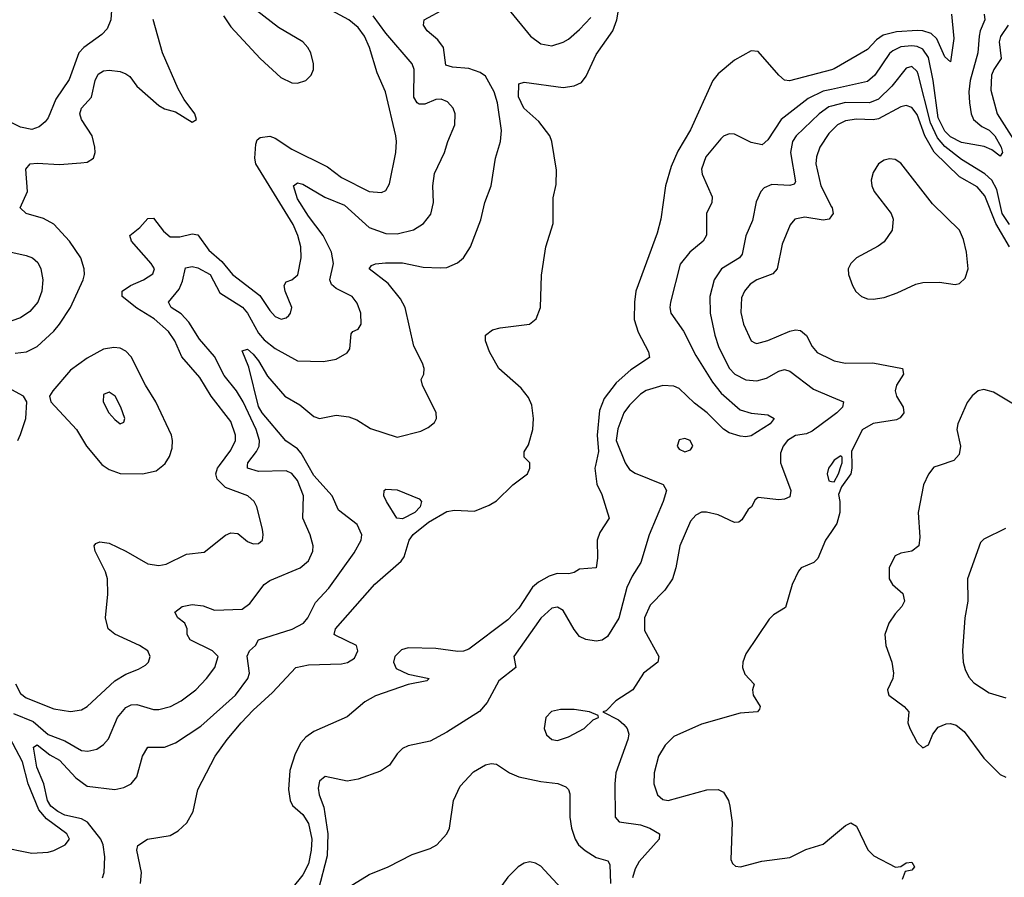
# Model space of a CAD drawing. Header units: inches. Extents: x 1954678 to 2060271, y 904822 to 1016299.
# Tile 147 of 256: x 1967067 to 1970624, y 958513 to 961610. Entities that reach past the tile are written whole.
import ezdxf

# ---------------------------------------------------------------- set-up
doc = ezdxf.new("R2010")
doc.units = ezdxf.units.IN
doc.header["$MEASUREMENT"] = 0
for name, color, linetype in [('B9965', 7, 'Continuous'), ('B9966', 7, 'Continuous'), ('B9975', 7, 'Continuous'), ('B9976', 7, 'Continuous')]:
    doc.layers.add(name, color=color, linetype=linetype)

msp = doc.modelspace()

# ---------------------------------------------------------------- linework, layer by layer
at = {"layer": 'B9965', "color": 5}
for points, elevation in [([(1967043.8, 959103.8), (1967115.2, 959075.2), (1967170, 959028.4), (1967230, 959004.9), (1967290, 958970.8), (1967312.5, 958967.5), (1967345, 958975), (1967370, 958992.4), (1967387.2, 959012.8), (1967420.4, 959090), (1967450, 959125.9), (1967470, 959135.8), (1967490, 959136.6), (1967550, 959118.8), (1967570, 959118.8), (1967611.2, 959130), (1967650, 959150.2), (1967703.5, 959190), (1967741.6, 959230), (1967771.4, 959270), (1967783.4, 959310), (1967763.5, 959330), (1967682.7, 959370), (1967672.2, 959390), (1967672.1, 959410), (1967663.5, 959430), (1967638.4, 959450), (1967627.3, 959470), (1967653.6, 959490), (1967690, 959497.8), (1967730, 959492.5), (1967770, 959476.8), (1967870, 959481.5), (1967898.2, 959501.8), (1967950, 959569.5), (1967970, 959584.4), (1968080.3, 959630), (1968110, 959655.6), (1968125.8, 959690), (1968127.3, 959710), (1968116.5, 959750), (1968089.4, 959809.4), (1968092.1, 959890), (1968070, 959945.5), (1968050, 959970.5), (1968030, 959980.9), (1967930, 959978.5), (1967889.8, 959990), (1967890.2, 960000)], 460), ([(1967051.2, 959211.2), (1967070, 959176.5), (1967090, 959160.4), (1967190, 959120.4), (1967250, 959111.5), (1967290, 959117.6), (1967310, 959129.4), (1967410, 959222.1), (1967450, 959246), (1967496.2, 959263.8), (1967521.1, 959278.9), (1967532.6, 959290), (1967537.7, 959310), (1967530, 959330.5), (1967499.7, 959350), (1967410.5, 959390.5), (1967386, 959410), (1967376.5, 959450), (1967385.4, 959534.6), (1967384.3, 959590), (1967376.2, 959616.2), (1967339.1, 959690), (1967336, 959710), (1967341.9, 959718.1), (1967356.1, 959723.9), (1967390, 959718.9), (1967450.6, 959690.6), (1967530, 959645.2), (1967570, 959638.8), (1967596.3, 959643.7), (1967670, 959679.5), (1967732.7, 959687.3), (1967810, 959748.8), (1967830, 959756.9), (1967854.7, 959754.7), (1967890, 959724.9), (1967910, 959717.1), (1967930, 959718), (1967943.7, 959730), (1967947, 959750), (1967943.6, 959770), (1967924, 959850), (1967914, 959870), (1967891.3, 959890), (1967810, 959920.9), (1967780.7, 959950), (1967775.7, 959970), (1967781.7, 959990), (1967789.1, 960000)], 480), ([(1967365.8, 958510), (1967372.1, 958530), (1967373.9, 958586.1), (1967368.5, 958630), (1967359.5, 958650), (1967311.5, 958711.5), (1967290, 958723.5), (1967230, 958737.2), (1967204.3, 958750), (1967179.7, 958770), (1967167.5, 958790), (1967154.2, 958850), (1967128.1, 958910), (1967117, 958983), (1967130, 958991), (1967175.1, 958955.1), (1967210, 958935.3), (1967270, 958871.8), (1967310, 958842.2), (1967410, 958829.5), (1967442.6, 958837.4), (1967469.7, 958850), (1967490, 958874.9), (1967510, 958950.5), (1967530, 958982.7), (1967590, 958982.7), (1967630, 958997.8), (1967721.1, 959058.9), (1967846.4, 959170), (1967891.2, 959230), (1967896.5, 959250), (1967889.1, 959310.9), (1967897.3, 959330), (1967918.3, 959350), (1967929.6, 959370), (1968051.4, 959408.6), (1968092.7, 959430), (1968108.4, 959450), (1968135.5, 959504.5), (1968183.6, 959556.4), (1968275.7, 959684.3), (1968300.4, 959730), (1968303.2, 959750), (1968286.4, 959786.4), (1968218.6, 959838.6), (1968196.2, 959890), (1968130, 959963.6), (1968109.2, 960000)], 440), ([(1967368.4, 960000), (1967390, 959985.6), (1967430, 959971.3), (1967510, 959969.4), (1967559.6, 959980.4), (1967583.6, 960000)], 520), ([(1967503.7, 958490), (1967507, 958530), (1967489.7, 958610), (1967493.2, 958626.8), (1967528, 958650), (1967610, 958664), (1967639.4, 958680.6), (1967670.5, 958709.5), (1967693.6, 958750), (1967709.8, 958830.2), (1967773.5, 958950), (1967816.3, 959010), (1967866.8, 959070), (1967910, 959116.4), (1967980.6, 959179.4), (1968064.2, 959270), (1968110, 959280.1), (1968230, 959283.5), (1968251.2, 959288.8), (1968275.9, 959304.1), (1968288.8, 959330), (1968283.5, 959350), (1968206.5, 959386.5), (1968202.7, 959390), (1968208, 959410), (1968350, 959571.8), (1968445.1, 959654.9), (1968456, 959670), (1968473.4, 959730), (1968489, 959751), (1968544.3, 959795.7), (1968610, 959833.4), (1968638.2, 959838.2), (1968710, 959834.6), (1968763, 959857), (1968790, 959872.4), (1968848, 959930), (1968902, 959970), (1968909.7, 959990), (1968909.7, 960000)], 420), ([(1969147.1, 960000), (1969144.8, 959990), (1969152.1, 959932.1), (1969170, 959894.9), (1969196.5, 959810), (1969162.7, 959757.3), (1969152.7, 959730), (1969154.9, 959665.1), (1969150.2, 959629.8), (1969090, 959625.7), (1969070, 959613.7), (1969051, 959609), (1969009.2, 959609.2), (1968980, 959600), (1968941.2, 959578.8), (1968920, 959560), (1968870, 959485), (1968830, 959442.1), (1968690, 959336.5), (1968670.7, 959329.3), (1968650, 959328.4), (1968570, 959339.3), (1968470, 959340.8), (1968446, 959334), (1968422.3, 959310), (1968417.7, 959290), (1968427.2, 959267.2), (1968470, 959246), (1968546, 959230), (1968538, 959222), (1968470, 959208.6), (1968352.5, 959167.5), (1968313.7, 959146.3), (1968250, 959091.6), (1968130, 959039.1), (1968101.1, 959018.9), (1968082.2, 958997.8), (1968061.9, 958958.1), (1968042.3, 958897.7), (1968037.4, 958830), (1968043.6, 958790), (1968052.2, 958772.2), (1968090, 958739.5), (1968110, 958707.2), (1968122, 958650), (1968120.3, 958610), (1968110, 958561), (1968090, 958521.8), (1968050, 958471.8)], 420), ([(1969260.6, 960000), (1969270, 959985.1), (1969290, 959972.3), (1969391.5, 959931.5), (1969403.2, 959910), (1969391.2, 959870), (1969341.3, 959750), (1969310.9, 959650), (1969279.7, 959600.3), (1969261, 959559), (1969231.2, 959448.8), (1969190, 959382), (1969171.2, 959368.8), (1969150, 959365.7), (1969111.8, 959371.8), (1969090, 959381.7), (1969070, 959407.1), (1969030, 959475.8), (1969010, 959487.9), (1968990, 959484.6), (1968950, 959449), (1968851.9, 959310), (1968858.9, 959270), (1968798.4, 959221.6), (1968756.3, 959143.7), (1968728.4, 959111.6), (1968610, 959036.5), (1968550, 959004.5), (1968470, 958986.9), (1968450, 958978), (1968430, 958958.4), (1968402.3, 958917.7), (1968370, 958896.4), (1968290, 958867.3), (1968250, 958859.2), (1968170, 958876.9), (1968150, 958859.3), (1968145.1, 958834.9), (1968149.3, 958810), (1968165.8, 958765.8), (1968180.3, 958670), (1968177.1, 958590), (1968145.1, 958465.1)], 440), ([(1969819.5, 960000), (1969852.6, 959910), (1969850, 959886.9), (1969830, 959878.2), (1969810, 959876.2), (1969735.3, 959884.7), (1969724, 959876), (1969711, 959850), (1969698.8, 959841.2), (1969676.3, 959803.7), (1969664.7, 959795.3), (1969650, 959794.3), (1969590, 959821.1), (1969548.4, 959831.6), (1969530, 959831.6), (1969510, 959821), (1969490, 959798.3), (1969451.7, 959710), (1969437.8, 959630), (1969425.8, 959590), (1969397.5, 959550), (1969344.6, 959495.4), (1969324.4, 959450), (1969324.5, 959404.5), (1969375.8, 959310), (1969372.2, 959290), (1969320.4, 959250), (1969282, 959190), (1969221, 959150), (1969186, 959114), (1969174, 959110), (1969230, 959080.7), (1969250, 959064.4), (1969262, 959050), (1969267.8, 959030), (1969264.5, 959010), (1969221.1, 958890), (1969217.1, 958850), (1969218.4, 958730), (1969233.1, 958713.1), (1969310, 958701.7), (1969343.6, 958690), (1969378.3, 958670), (1969377.6, 958650), (1969304.7, 958570), (1969290, 958542.6), (1969280.7, 958510)], 460), ([(1969996.3, 960000), (1969989.3, 959990), (1969983.9, 959970), (1969990, 959944), (1970000, 959942.5)], 480), ([(1970000, 959761.7), (1969978.5, 959730), (1969950, 959663.5), (1969935.6, 959650), (1969890.1, 959629.9), (1969881.2, 959618.8), (1969857.9, 959570), (1969833.4, 959486.6), (1969790, 959460.8), (1969775.1, 959444.9), (1969690, 959319.5), (1969679.2, 959290), (1969678, 959270), (1969686.8, 959246.8), (1969720.7, 959210), (1969714.9, 959190), (1969716.4, 959170), (1969742, 959130), (1969739.9, 959120.1), (1969732, 959110), (1969670, 959105.1), (1969530, 959065.3), (1969430, 959021.4), (1969399.3, 958990), (1969375, 958950), (1969359, 958890), (1969358.5, 958850), (1969371.7, 958810), (1969390, 958794), (1969410, 958790.2), (1969550, 958828.5), (1969590, 958830.2), (1969610, 958819.5), (1969628, 958790), (1969633.2, 958770), (1969641.3, 958710), (1969636.3, 958576.3), (1969642, 958562), (1969653.2, 958553.2), (1969670.6, 958550.6), (1969748.7, 958571.3), (1969850, 958584.6), (1969907.3, 958612.7), (1969970, 958631.6), (1970000, 958657.3)], 480), ([(1966990, 958624.3), (1967110, 958599.5), (1967170, 958603.2), (1967190.5, 958609.5), (1967231.5, 958630), (1967246.3, 958650), (1967236.9, 958670), (1967163.3, 958723.3), (1967136.2, 958756.2), (1967097.4, 958850), (1967076.9, 958930), (1967019.2, 959039.2)], 460), ([(1968210, 958448.6), (1968330, 958522.1), (1968398.5, 958550), (1968485.1, 958594.9), (1968550, 958617), (1968573.4, 958630), (1968610, 958669.4), (1968620.1, 958690), (1968634.3, 958790), (1968658.7, 958841.3), (1968706, 958894), (1968750, 958919.1), (1968770, 958923.2), (1968790, 958920.9), (1968836.9, 958890), (1968870, 958875.5), (1968950, 958858.6), (1969011.1, 958851.1), (1969039.7, 958839.7), (1969050.1, 958830.1), (1969054.1, 958814.1), (1969054.3, 958730), (1969060.6, 958690), (1969073.3, 958650), (1969086.4, 958630), (1969109.6, 958609.6), (1969150, 958583.9), (1969191.6, 958571.6), (1969199, 958559), (1969201.8, 958490)], 440), ([(1969037.9, 958457.9), (1968950, 958552.4), (1968930, 958563.8), (1968910, 958568.4), (1968890, 958563.2), (1968868.2, 958550), (1968830, 958512.7), (1968761.8, 958418.2)], 440)]:
    msp.add_lwpolyline(points, dxfattribs=dict(at, elevation=elevation))
for points, elevation in [([(1968450, 959807), (1968429.7, 959810), (1968392, 959870), (1968382, 959890), (1968384, 959910), (1968390, 959914.8), (1968430, 959912.4), (1968510, 959879.3), (1968518.4, 959870), (1968514.3, 959850), (1968494.6, 959830)], 420), ([(1969021.1, 959118.9), (1968988.5, 959111.5), (1968967.7, 959090), (1968962, 959050), (1968970, 959026.8), (1968990, 959010.7), (1969010, 959006.7), (1969050, 959019.5), (1969106, 959050), (1969139, 959081), (1969158, 959090), (1969156.4, 959096.4), (1969126, 959110), (1969070, 959118.4)], 460)]:
    msp.add_lwpolyline(points, close=True, dxfattribs=dict(at, elevation=elevation))
at = {"layer": 'B9966', "color": 5}
msp.add_line((1970000, 960005.2, 480), (1969996.3, 960000, 480), dxfattribs=at)
for points, elevation in [([(1967402.4, 961697.6), (1967396.5, 961610), (1967382.5, 961577.5), (1967363.9, 961556.1), (1967298, 961510), (1967279.9, 961490), (1967245.4, 961394.6), (1967197.1, 961322.9), (1967170, 961255.8), (1967158.8, 961241.2), (1967136.7, 961223.3), (1967110, 961213.7), (1967070, 961221.5), (1967006, 961254)], 540), ([(1967789.1, 960000), (1967830, 960055.3), (1967846, 960090), (1967846.4, 960110), (1967830, 960158.4), (1967758.8, 960250), (1967717.3, 960317.3), (1967652.1, 960392.1), (1967627.2, 960450), (1967604, 960484), (1967552.8, 960530), (1967490, 960567.6), (1967437, 960610), (1967437.3, 960630), (1967466.6, 960650), (1967513.5, 960670), (1967548.2, 960691.8), (1967553.6, 960710), (1967542.3, 960730), (1967470.8, 960810), (1967464.5, 960830), (1967501.1, 960858.9), (1967530, 960892), (1967550, 960892.9), (1967585.9, 960845.9), (1967610, 960826.1), (1967645.2, 960825.2), (1967690, 960836.4), (1967710, 960833), (1967750, 960778), (1967796.5, 960736.5), (1967835.9, 960690), (1967934.2, 960614.2), (1967970, 960559.7), (1967990, 960538), (1968011.2, 960528.8), (1968030, 960532.7), (1968038.6, 960541.4), (1968045.3, 960550), (1968049.8, 960570), (1968025.7, 960630), (1968022, 960650), (1968030, 960663.1), (1968050, 960670.2), (1968071.1, 960688.9), (1968083.4, 960750), (1968082.9, 960790), (1968072, 960830), (1968054.5, 960870), (1967920.1, 961090), (1967916.3, 961110), (1967919.5, 961160.5), (1967924.3, 961175.7), (1967935.4, 961184.6), (1967970, 961189.7), (1967990, 961182.4), (1968050, 961142.2), (1968178.4, 961078.4), (1968230, 961040.4), (1968330, 960989.4), (1968374, 960986), (1968390, 960993.7), (1968402.8, 961017.2), (1968425.4, 961130), (1968428.5, 961170), (1968425.4, 961190), (1968388.7, 961350), (1968358.3, 961418.3), (1968330.4, 961510), (1968312.1, 961550), (1968290, 961582), (1968255.7, 961610), (1968070, 961710.8)], 480), ([(1968109.2, 960000), (1968084, 960044), (1968070, 960060.2), (1968028.6, 960088.6), (1967943, 960190), (1967930, 960213.3), (1967895, 960355), (1967870, 960414), (1967890, 960419.5), (1967910, 960402.3), (1967930, 960377.3), (1967962.3, 960322.3), (1968025, 960250), (1968078.6, 960218.6), (1968130, 960176.8), (1968150, 960169.6), (1968210, 960182), (1968256.1, 960176.1), (1968285, 960165), (1968334.1, 960134.1), (1968430, 960102.6), (1968515.8, 960124.2), (1968543, 960137), (1968565.1, 960154.9), (1968572.7, 960170), (1968571.6, 960190), (1968522, 960290), (1968517.6, 960310), (1968527, 960330), (1968527.6, 960350), (1968522, 960370), (1968491.2, 960431.2), (1968459.1, 960570), (1968442.3, 960602.3), (1968397.6, 960657.6), (1968329.7, 960710.3), (1968338, 960722), (1968352.3, 960727.7), (1968387.9, 960732.1), (1968450, 960731.9), (1968524.1, 960715.9), (1968586.3, 960713.7), (1968610, 960715.6), (1968648.7, 960731.3), (1968669.8, 960750.2), (1968695.4, 960790), (1968732.5, 960887.5), (1968747.7, 960950), (1968770.8, 961010), (1968786.5, 961110), (1968803.5, 961170), (1968807.5, 961210), (1968793.6, 961310), (1968781.5, 961350), (1968750, 961405.8), (1968730, 961419.9), (1968690, 961433.3), (1968630, 961438), (1968606.3, 961446.3), (1968598, 961510), (1968577.3, 961537.3), (1968539.2, 961570), (1968525.4, 961590), (1968528, 961610), (1968603.9, 961650)], 440), ([(1968909.7, 960000), (1968909.6, 960009.6), (1968889.3, 960030), (1968889.4, 960049.4), (1968905.5, 960074.5), (1968920.3, 960130), (1968923.2, 960170), (1968917.2, 960217.2), (1968905, 960245), (1968878.9, 960278.9), (1968798, 960350), (1968764.5, 960410), (1968749.4, 960450.6), (1968749.5, 960470.5), (1968775.3, 960490), (1968802.7, 960497.3), (1968908.7, 960510), (1968933.3, 960530), (1968948.5, 960570), (1968952.7, 960687.3), (1968968.1, 960790), (1968994.3, 960874.3), (1968993.9, 960966.1), (1969005.6, 961014.4), (1969006.8, 961066.8), (1968989.8, 961170), (1968982.4, 961190), (1968942, 961242), (1968887.9, 961290), (1968868.8, 961331.2), (1968870, 961378), (1968890, 961384), (1969030, 961365.5), (1969070, 961371.4), (1969096.9, 961383.1), (1969114, 961406), (1969150, 961484.2), (1969210.4, 961569.6), (1969223.8, 961610), (1969233.6, 961666.4)], 420), ([(1968830.1, 961650), (1968912.9, 961550), (1968950, 961523), (1968990, 961515.8), (1969030, 961528.4), (1969050, 961539.8), (1969090, 961574.6), (1969130, 961618.4)], 440), ([(1967050, 960405.1), (1967091.2, 960410), (1967130, 960429.5), (1967190, 960485.5), (1967211.1, 960510), (1967250, 960570.2), (1967295.8, 960670), (1967300.4, 960690), (1967299.4, 960710), (1967287.1, 960750), (1967246.6, 960810), (1967190, 960871.7), (1967152.4, 960892.4), (1967090.5, 960910.5), (1967068.8, 960930), (1967095, 960990), (1967088.4, 961070), (1967104.4, 961090), (1967130, 961092.3), (1967210, 961086.9), (1967287.3, 961092.7), (1967310, 961095.2), (1967333.7, 961110), (1967339.3, 961130), (1967338.5, 961150), (1967329, 961190), (1967289.9, 961249.9), (1967283.8, 961270), (1967290.6, 961290), (1967326.6, 961330), (1967339.9, 961390), (1967350, 961413.5), (1967370, 961425), (1967390, 961427.8), (1967430, 961422.5), (1967450, 961414.8), (1967464.6, 961404.6), (1967490.2, 961370), (1967570, 961300.4), (1967590, 961288.2), (1967630, 961277.1), (1967690, 961240.5), (1967705.2, 961250), (1967699.6, 961270), (1967661.5, 961321.5), (1967639.8, 961359.8), (1967583.2, 961490), (1967549, 961611)], 520), ([(1967890.2, 960000), (1967890.5, 960010), (1967922.9, 960050), (1967932.1, 960070), (1967933.3, 960090), (1967920.6, 960130), (1967874.7, 960230), (1967850, 960269.9), (1967805.2, 960325.2), (1967770, 960393.1), (1967716.2, 960456.2), (1967677.4, 960517.4), (1967650, 960547.2), (1967613.5, 960570), (1967604.2, 960590), (1967643, 960637), (1967654.8, 960665.2), (1967666.1, 960713.9), (1967690, 960718.6), (1967710, 960713.2), (1967755.4, 960690), (1967790, 960623.5), (1967872.1, 960572.1), (1967890.1, 960550), (1967930, 960477.5), (1967950, 960453.7), (1967990, 960421.9), (1968070, 960377.9), (1968164.5, 960375.5), (1968210, 960384), (1968250, 960407.2), (1968259.2, 960420.8), (1968264.1, 960475.9), (1968270, 960483.8), (1968290, 960492.7), (1968301.1, 960510), (1968299.3, 960550), (1968285.9, 960585.9), (1968268.6, 960610), (1968210, 960638.6), (1968193.1, 960653.1), (1968187.8, 960670), (1968200.8, 960730), (1968193.2, 960770), (1968162.7, 960830), (1968110, 960899.9), (1968070, 960962.9), (1968056, 961010), (1968070, 961021.2), (1968090, 961016.3), (1968168.7, 960968.7), (1968240, 960940), (1968330, 960859.8), (1968390, 960838.3), (1968430, 960836.8), (1968489.4, 960850.6), (1968526.1, 960873.9), (1968552.2, 960907.8), (1968562.2, 960950), (1968559.8, 961010), (1968565.5, 961054.5), (1968601.1, 961130), (1968613.1, 961170), (1968639.3, 961230), (1968640.3, 961270), (1968633.1, 961290), (1968612.8, 961312.8), (1968590, 961322.9), (1968570, 961321.4), (1968530, 961304.7), (1968510, 961305.2), (1968503.1, 961310), (1968490.4, 961330.4), (1968492.2, 961430), (1968484.8, 961450), (1968390, 961561.3), (1968343.4, 961623.4)], 460), ([(1967803.6, 961623.6), (1967830, 961584.4), (1967935.6, 961470), (1968010, 961401.1), (1968050, 961382.3), (1968070, 961380.7), (1968100.7, 961390), (1968120.4, 961410), (1968127.8, 961430), (1968128.1, 961450), (1968118.6, 961490), (1968108, 961510), (1968089.8, 961530), (1968002.1, 961582.1), (1967922.8, 961642.8)], 520), ([(1970000, 961429.3), (1969848.8, 961388.8), (1969830, 961391.6), (1969810, 961409.6), (1969734.6, 961494.6), (1969710, 961498), (1969650, 961464), (1969590, 961414.3), (1969570.7, 961390), (1969490, 961212.2), (1969444.6, 961135.4), (1969420.1, 961079.9), (1969399.6, 961010), (1969383.2, 960890), (1969370, 960839), (1969293.4, 960630), (1969287.6, 960590), (1969287.1, 960527.1), (1969301.7, 960481.7), (1969338.8, 960410), (1969342.8, 960390), (1969275.2, 960344.8), (1969221.9, 960298.1), (1969178.1, 960241.9), (1969161.1, 960198.9), (1969153.7, 960110), (1969158.6, 960050), (1969147.1, 960000)], 420), ([(1970000, 961358), (1969970, 961351.4), (1969915.1, 961324.9), (1969818.4, 961250), (1969770, 961175.6), (1969750, 961158), (1969710, 961166), (1969650, 961196.9), (1969630, 961198), (1969610, 961189.7), (1969600, 961180), (1969545.3, 961114.7), (1969530.2, 961070.2), (1969532.7, 961052.7), (1969569.2, 960970), (1969567.2, 960950), (1969548.2, 960910), (1969548.1, 960831.9), (1969536.2, 960810), (1969488.4, 960770), (1969453.3, 960726.7), (1969417.8, 960590), (1969415.5, 960570), (1969419.3, 960550), (1969464.9, 960484.9), (1969510, 960397.1), (1969570, 960301.2), (1969600.9, 960260.9), (1969670, 960201.2), (1969710, 960188.7), (1969770, 960182.8), (1969792.8, 960170), (1969777.8, 960150), (1969710, 960106.8), (1969690, 960102.8), (1969670, 960105.7), (1969630, 960118.2), (1969610, 960130.5), (1969550.2, 960190.2), (1969505.3, 960225.3), (1969450, 960277.9), (1969430, 960285.8), (1969390, 960288.8), (1969330, 960271), (1969310, 960258.1), (1969270, 960218.3), (1969249.6, 960190), (1969228.2, 960131.8), (1969222.2, 960090), (1969254.3, 960010), (1969260.6, 960000)], 440), ([(1970000, 961297.8), (1969990, 961295.1), (1969955.1, 961270), (1969872.6, 961190), (1969859.6, 961170), (1969851.5, 961130), (1969870, 961024.5), (1969864.5, 961015.5), (1969850, 961011.4), (1969784.8, 961015.2), (1969756.7, 961003.3), (1969744.3, 960990), (1969727.6, 960952.4), (1969714.7, 960885.3), (1969690, 960829.6), (1969676.7, 960763.3), (1969667.3, 960750), (1969602.3, 960710), (1969576.1, 960670), (1969559.8, 960610), (1969561, 960550), (1969578.1, 960470), (1969591.6, 960430), (1969630, 960351.9), (1969650.2, 960330), (1969690, 960309.6), (1969730, 960305.9), (1969764.8, 960315.2), (1969810, 960340.6), (1969830, 960346.7), (1969850, 960341.1), (1969935.5, 960275.5), (1970000, 960248.2)], 460), ([(1970000, 961208.9), (1969990, 961199.2), (1969957.5, 961150), (1969945.7, 961114.3), (1969943.6, 961090), (1969961.7, 961010), (1970000, 960934)], 480), ([(1970000, 960901.7), (1969991, 960890), (1969970, 960885.6), (1969903.8, 960896.2), (1969867.6, 960890), (1969850.7, 960869.3), (1969821.3, 960798.7), (1969803.9, 960710), (1969787.4, 960692.5), (1969730, 960670.4), (1969705.5, 960654.5), (1969685.5, 960630), (1969675.1, 960604.9), (1969672.4, 960552.4), (1969681.5, 960510), (1969709.2, 960450), (1969722.6, 960442.6), (1969730, 960440.2), (1969770, 960451.4), (1969850, 960484.8), (1969870, 960489.6), (1969887.5, 960487.5), (1969909.3, 960469.3), (1969929.7, 960429.7), (1969948.3, 960408.3), (1970000, 960382.8)], 480), ([(1967031.5, 960771.5), (1967090, 960758.8), (1967113.3, 960750), (1967132.6, 960732.6), (1967143.5, 960710), (1967150.7, 960670), (1967147.2, 960630), (1967132.5, 960590), (1967103.9, 960556.1), (1967070, 960532.8), (1967037.7, 960522.3)], 540), ([(1967583.6, 960000), (1967592.6, 960007.4), (1967607.8, 960032.2), (1967618, 960062), (1967619.3, 960090), (1967615, 960110), (1967559, 960230), (1967521.5, 960290), (1967470, 960392.3), (1967450, 960412.6), (1967430, 960423.2), (1967406.4, 960426.4), (1967370, 960420.4), (1967310, 960387.1), (1967250, 960344.5), (1967186.7, 960270), (1967174.6, 960250), (1967179.5, 960230), (1967272.5, 960130), (1967308.2, 960070), (1967363.3, 960003.3), (1967368.4, 960000)], 520), ([(1967059.9, 960090), (1967070, 960112.2), (1967089.1, 960170), (1967093, 960230), (1967080.5, 960250), (1966995.9, 960295.9)], 520), ([(1970000, 960175.4), (1969930, 960123.7), (1969910, 960114.6), (1969870, 960108.7), (1969841.2, 960090), (1969825.1, 960070), (1969815.9, 960044.1), (1969815.8, 960010), (1969819.5, 960000)], 460)]:
    msp.add_lwpolyline(points, dxfattribs=dict(at, elevation=elevation))
for points, elevation in [([(1967390, 960264.5), (1967370, 960256), (1967368.8, 960230), (1967388.9, 960190), (1967410, 960165.5), (1967430, 960150.8), (1967443.1, 960156.9), (1967446, 960170), (1967432.4, 960210), (1967411.1, 960250)], 540), ([(1969470, 960097), (1969450, 960092.7), (1969442, 960070), (1969450, 960058.8), (1969470, 960048.9), (1969490, 960056), (1969499.3, 960070), (1969488.7, 960090)], 460)]:
    msp.add_lwpolyline(points, close=True, dxfattribs=dict(at, elevation=elevation))
at = {"layer": 'B9975', "color": 5}
for points, elevation in [([(1970000, 959942.5), (1970010, 959941), (1970025.6, 959970), (1970034.9, 960000)], 480), ([(1970073.4, 960000), (1970073.8, 959990), (1970070.2, 959970), (1970036.7, 959923.3), (1970025.2, 959894.8), (1970030.3, 959870.2), (1970030.2, 959830.2), (1970019.2, 959790), (1970000, 959761.7)], 480), ([(1970388.6, 960000), (1970370, 959993.8), (1970350, 959968.2), (1970331.8, 959930), (1970312.8, 959830), (1970318.7, 959741.3), (1970315.8, 959710), (1970290.8, 959690), (1970250, 959683), (1970230, 959674), (1970208.6, 959631.4), (1970207.8, 959590), (1970220.8, 959570), (1970257.6, 959537.6), (1970264, 959510), (1970254.5, 959490), (1970230, 959464.4), (1970206.7, 959430), (1970193.2, 959390), (1970196.1, 959350), (1970217.4, 959290), (1970223.8, 959250), (1970221, 959230), (1970202.8, 959190), (1970203.9, 959183.9), (1970207.4, 959170), (1970262, 959130), (1970279.5, 959110), (1970275.8, 959070), (1970283.1, 959050), (1970310, 958998.8), (1970330, 958980.7), (1970350, 958990.7), (1970366.6, 959030), (1970385.5, 959054.5), (1970413.7, 959066.3), (1970430, 959067.5), (1970450, 959061.9), (1970479.4, 959039.4), (1970550, 958942.7), (1970610, 958883.9), (1970630, 958873.8)], 520), ([(1970628.2, 959771.8), (1970550, 959734), (1970538.7, 959721.3), (1970491.3, 959590), (1970492.4, 959510), (1970481.8, 959450), (1970473.8, 959330), (1970475.3, 959290), (1970482.7, 959262.7), (1970495.6, 959235.6), (1970514.3, 959214.3), (1970570, 959178.5), (1970630, 959160.2)], 540), ([(1970000, 958657.3), (1970050, 958700.2), (1970070, 958708.8), (1970090, 958697.6), (1970131.2, 958611.2), (1970152.8, 958590), (1970231.2, 958548.8), (1970250, 958552.1), (1970270, 958564.6), (1970290, 958567.2), (1970299.3, 958550), (1970290, 958538.8), (1970266.7, 958533.3), (1970254.9, 958505.1)], 480)]:
    msp.add_lwpolyline(points, dxfattribs=dict(at, elevation=elevation))
at = {"layer": 'B9976', "color": 5}
for points, elevation in [([(1970433.4, 961630), (1970442.2, 961542.2), (1970430, 961458), (1970410, 961475.8), (1970380.8, 961540.8), (1970359.9, 961559.9), (1970330, 961569.9), (1970310.9, 961570.9), (1970234.4, 961565.6), (1970186.1, 961553.9), (1970162.6, 961537.4), (1970130, 961502.3), (1970010, 961432), (1970000, 961429.3)], 420), ([(1970551.9, 961630), (1970554.4, 961610), (1970536.7, 961570), (1970533, 961550), (1970529.2, 961490), (1970501.2, 961390), (1970496, 961350), (1970498, 961310), (1970504.6, 961270), (1970513, 961250), (1970543.7, 961223.7), (1970570, 961210.7), (1970590, 961190.1), (1970613.4, 961150), (1970617.8, 961130), (1970610, 961117.4), (1970579.7, 961139.7), (1970552, 961152), (1970470, 961166.4), (1970430, 961187.3), (1970410, 961207.6), (1970385, 961255), (1970367.5, 961390), (1970350, 961473.2), (1970330, 961503.7), (1970310, 961512.9), (1970290, 961515.3), (1970250, 961511.6), (1970221.9, 961498.1), (1970210, 961487.7), (1970156.9, 961410), (1970130, 961386.8), (1970000, 961358)], 440), ([(1970638.4, 961590), (1970610.1, 961549.9), (1970605.8, 961530), (1970612.5, 961470), (1970586.3, 961430), (1970578.5, 961410), (1970575.5, 961355.5), (1970599.1, 961270), (1970657.8, 961177.8)], 460), ([(1970643.7, 960870), (1970617, 960910), (1970596.8, 960996.8), (1970579.8, 961030), (1970553.4, 961053.4), (1970470, 961104.6), (1970410, 961152), (1970383.3, 961183.3), (1970357.3, 961237.3), (1970313.6, 961413.6), (1970310, 961423.5), (1970290, 961440.9), (1970270, 961434.7), (1970217.4, 961370), (1970170, 961322.8), (1970137.1, 961310), (1970050, 961311.1), (1970000, 961297.8)], 460), ([(1970643.2, 960790), (1970594.1, 960874.1), (1970554.4, 960974.4), (1970526, 961006), (1970462.1, 961042.1), (1970371.5, 961131.5), (1970337.2, 961190), (1970310, 961267.4), (1970290, 961292.7), (1970270, 961299.9), (1970250, 961295.8), (1970170, 961251.8), (1970150, 961247.9), (1970089.8, 961250.2), (1970050, 961244.5), (1970021.7, 961230), (1970000, 961208.9)], 480), ([(1970000, 960934), (1970002, 960930), (1970006.4, 960910), (1970000, 960901.7)], 480), ([(1970000, 960382.8), (1970010, 960377.9), (1970050, 960369.6), (1970149.3, 960370.7), (1970257.1, 960350), (1970260.2, 960330), (1970234.6, 960290), (1970229.5, 960270), (1970235.1, 960250), (1970259, 960210), (1970261.8, 960190), (1970248, 960172), (1970234.9, 960165.1), (1970150, 960151.4), (1970110.9, 960129.1), (1970071.8, 960050), (1970073.4, 960000)], 480), ([(1970670, 960214), (1970585, 960265), (1970550, 960274), (1970530, 960269), (1970508.3, 960251.7), (1970490, 960227.1), (1970456.1, 960150), (1970452.4, 960130), (1970466, 960070), (1970461, 960039), (1970442.2, 960017.8), (1970388.6, 960000)], 520), ([(1970000, 960248.2), (1970043, 960230), (1970040.3, 960210), (1970019.7, 960190), (1970000, 960175.4)], 460), ([(1970034.9, 960000), (1970038, 960010), (1970039, 960030), (1970034.2, 960034.2), (1970010, 960019.5), (1970000, 960005.2)], 480)]:
    msp.add_lwpolyline(points, dxfattribs=dict(at, elevation=elevation))
at = {"layer": 'B9976', "color": 5, "elevation": 520}
msp.add_lwpolyline([(1970210, 961107.6), (1970190, 961102.2), (1970170, 961089.8), (1970150, 961058.7), (1970143.7, 961030), (1970145.7, 961010), (1970154.3, 960990), (1970216, 960910), (1970223.1, 960890), (1970219.3, 960850), (1970190, 960807.6), (1970168.5, 960791.5), (1970090.3, 960750), (1970070.2, 960730), (1970060.3, 960710), (1970060.9, 960690), (1970075.8, 960650), (1970088.3, 960628.3), (1970108.1, 960610), (1970130, 960601.5), (1970150, 960600.5), (1970190, 960607.1), (1970236.7, 960623.3), (1970304.6, 960655.4), (1970330, 960661.3), (1970390, 960662.4), (1970446.3, 960653.7), (1970462.3, 960657.7), (1970483.1, 960676.9), (1970494.3, 960710), (1970487.8, 960770), (1970476.5, 960816.5), (1970462.3, 960850), (1970364.5, 960944.5), (1970250, 961092.2), (1970230, 961105)], close=True, dxfattribs=at)

doc.saveas('drawing.dxf')
